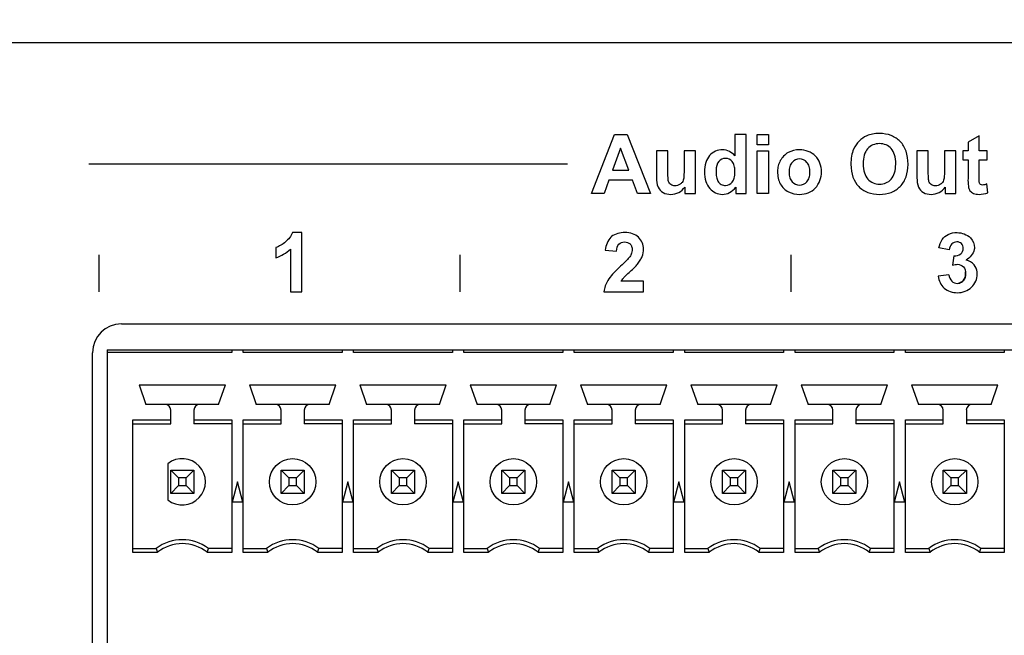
# Model space of a CAD drawing. Header units: inches. Extents: x 0 to 17, y 0 to 11.
# Tile 8 of 44: x 4.569 to 5.238, y 3.565 to 3.983. Entities that reach past the tile are written whole.
import ezdxf

# ---------------------------------------------------------------- set-up
doc = ezdxf.new("R2010")
doc.units = ezdxf.units.IN
doc.header["$LTSCALE"] = 0.935
doc.header["$MEASUREMENT"] = 0
doc.layers.get('0').update_dxf_attribs({"linetype": 'CONTINUOUS'})
doc.layers.add('03___PRT_ALL_CURVES', color=7, linetype='CONTINUOUS')
doc.styles.get("Standard").update_dxf_attribs({"font": 'txt', "width": 0.8})
doc.dimstyles.new('DIMSTYLE_1', dxfattribs={"dimtxt": 0.15625, "dimasz": 0.1875, "dimexe": 0.125, "dimexo": 0.0625, "dimgap": 0.039062, "dimtad": 0, "dimtih": 1, "dimtoh": 1, "dimlfac": 2, "dimzin": 4, "dimdsep": 46, "dimtxsty": 'Standard', "dimblk": '_FILLED', "dimblk1": '_FILLED', "dimblk2": '_FILLED', "dimcen": 0.09, "dimazin": 1, "dimtfac": 1, "dimtofl": 0, "dimtmove": 0, "dimatfit": 3, "dimldrblk": '_FILLED', "dimfxl": 1, "dimtolj": 1, "dimtzin": 4, "dimarcsym": 0})

# ---------------------------------------------------------------- blocks, each defined once
blk = doc.blocks.new('_FILLED')
at = {"color": 0, "linetype": 'ByBlock'}
blk.add_solid([(0, 0), (-1, 0.1667), (-1, -0.1667)], dxfattribs=at)
blk = doc.blocks.new('*D4')
at = {"color": 7, "linetype": 'Continuous', "transparency": 16777216}
for p, q in [((2.98249, 3.95219), (2.98249, 4.62043)), ((5.74627, 3.95219), (5.74627, 4.62043)), ((2.98249, 4.49543), (4.36438, 4.49543)), ((5.74627, 4.49543), (4.36438, 4.49543))]:
    blk.add_line(p, q, dxfattribs=at)
at = {"color": 7, "linetype": 'Continuous', "transparency": 16777216, "xscale": 0.1875, "yscale": 0.1875, "zscale": 0.1875, "rotation": 180}
blk.add_blockref('_FILLED', (2.98249, 4.49543), dxfattribs=at)
at = {"color": 7, "linetype": 'Continuous', "transparency": 16777216, "xscale": 0.1875, "yscale": 0.1875, "zscale": 0.1875}
blk.add_blockref('_FILLED', (5.74627, 4.49543), dxfattribs=at)
at = {"color": 7, "linetype": 'Continuous', "transparency": 16777216, "insert": (4.35126, 4.69074), "char_height": 0.15625, "width": 0.625, "attachment_point": 2, "line_spacing_factor": 0.9}
blk.add_mtext('140.4', dxfattribs=at)

msp = doc.modelspace()

# ---------------------------------------------------------------- linework, layer by layer
at = {"color": 7, "linetype": 'Continuous'}
for p, q in [((5.66851, 3.96744), (3.06024, 3.96744)), ((4.638, 3.7765), (5.54548, 3.7765)), ((4.61831, 3.32965), (4.61831, 3.75681)), ((4.62815, 3.75888), (5.55551, 3.75888)), ((4.62815, 3.75888), (4.62815, 3.31203)), ((4.71289, 3.75691), (4.62815, 3.75691)), ((4.71289, 3.75888), (4.71289, 3.75691)), ((4.72077, 3.75691), (4.72077, 3.75888)), ((4.78789, 3.75691), (4.72077, 3.75691)), ((4.78789, 3.75888), (4.78789, 3.75691)), ((4.79577, 3.75691), (4.79577, 3.75888)), ((4.86289, 3.75691), (4.79577, 3.75691)), ((4.86289, 3.75888), (4.86289, 3.75691)), ((4.87077, 3.75691), (4.87077, 3.75888)), ((4.93789, 3.75691), (4.87077, 3.75691)), ((4.93789, 3.75888), (4.93789, 3.75691)), ((4.94577, 3.75691), (4.94577, 3.75888)), ((5.01289, 3.75691), (4.94577, 3.75691)), ((5.01289, 3.75888), (5.01289, 3.75691)), ((5.02077, 3.75691), (5.02077, 3.75888)), ((5.08789, 3.75691), (5.02077, 3.75691)), ((5.08789, 3.75888), (5.08789, 3.75691)), ((5.09577, 3.75691), (5.09577, 3.75888)), ((5.16289, 3.75691), (5.09577, 3.75691)), ((5.16289, 3.75888), (5.16289, 3.75691)), ((5.17077, 3.75691), (5.17077, 3.75888)), ((5.23789, 3.75691), (5.17077, 3.75691)), ((5.23789, 3.75888), (5.23789, 3.75691)), ((4.65, 3.73506), (4.70866, 3.73506)), ((4.65, 3.73506), (4.65463, 3.72167)), ((4.70404, 3.72167), (4.70866, 3.73506)), ((4.725, 3.73506), (4.78366, 3.73506)), ((4.725, 3.73506), (4.72963, 3.72167)), ((4.77904, 3.72167), (4.78366, 3.73506)), ((4.8, 3.73506), (4.85866, 3.73506)), ((4.8, 3.73506), (4.80463, 3.72167)), ((4.85404, 3.72167), (4.85866, 3.73506)), ((4.875, 3.73506), (4.93366, 3.73506)), ((4.875, 3.73506), (4.87963, 3.72167)), ((4.92904, 3.72167), (4.93366, 3.73506)), ((4.95, 3.73506), (5.00866, 3.73506)), ((4.95, 3.73506), (4.95463, 3.72167)), ((5.00404, 3.72167), (5.00866, 3.73506)), ((5.025, 3.73506), (5.08366, 3.73506)), ((5.025, 3.73506), (5.02963, 3.72167)), ((5.07904, 3.72167), (5.08366, 3.73506)), ((5.1, 3.73506), (5.15866, 3.73506)), ((5.1, 3.73506), (5.10463, 3.72167)), ((5.15404, 3.72167), (5.15866, 3.73506)), ((5.175, 3.73506), (5.23366, 3.73506)), ((5.175, 3.73506), (5.17963, 3.72167)), ((5.22904, 3.72167), (5.23366, 3.73506)), ((4.70404, 3.72167), (4.65463, 3.72167)), ((4.77904, 3.72167), (4.72963, 3.72167)), ((4.85404, 3.72167), (4.80463, 3.72167)), ((4.92904, 3.72167), (4.87963, 3.72167)), ((5.00404, 3.72167), (4.95463, 3.72167)), ((5.07904, 3.72167), (5.02963, 3.72167)), ((5.15404, 3.72167), (5.10463, 3.72167)), ((5.22904, 3.72167), (5.17963, 3.72167)), ((4.67146, 3.70849), (4.67146, 3.71774)), ((4.68721, 3.71774), (4.68721, 3.70849)), ((4.74646, 3.70849), (4.74646, 3.71774)), ((4.76221, 3.71774), (4.76221, 3.70849)), ((4.82146, 3.70849), (4.82146, 3.71774)), ((4.83721, 3.71774), (4.83721, 3.70849)), ((4.89646, 3.70849), (4.89646, 3.71774)), ((4.91221, 3.71774), (4.91221, 3.70849)), ((4.97146, 3.70849), (4.97146, 3.71774)), ((4.98721, 3.71774), (4.98721, 3.70849)), ((5.04646, 3.70849), (5.04646, 3.71774)), ((5.06221, 3.71774), (5.06221, 3.70849)), ((5.12146, 3.70849), (5.12146, 3.71774)), ((5.13721, 3.71774), (5.13721, 3.70849)), ((5.19646, 3.70849), (5.19646, 3.71774)), ((5.21221, 3.71774), (5.21221, 3.70849)), ((4.64577, 3.71112), (4.67146, 3.71112)), ((4.64577, 3.6212), (4.64577, 3.71112)), ((4.64577, 3.70849), (4.67146, 3.70849)), ((4.68721, 3.71112), (4.71289, 3.71112)), ((4.71289, 3.70849), (4.68721, 3.70849)), ((4.71289, 3.71112), (4.71289, 3.6212)), ((4.72077, 3.71112), (4.74646, 3.71112)), ((4.72077, 3.6212), (4.72077, 3.71112)), ((4.72077, 3.70849), (4.74646, 3.70849)), ((4.76221, 3.71112), (4.78789, 3.71112)), ((4.78789, 3.70849), (4.76221, 3.70849)), ((4.78789, 3.71112), (4.78789, 3.6212)), ((4.79577, 3.71112), (4.82146, 3.71112)), ((4.79577, 3.6212), (4.79577, 3.71112)), ((4.79577, 3.70849), (4.82146, 3.70849)), ((4.83721, 3.71112), (4.86289, 3.71112)), ((4.86289, 3.70849), (4.83721, 3.70849)), ((4.86289, 3.71112), (4.86289, 3.6212)), ((4.87077, 3.71112), (4.89646, 3.71112)), ((4.87077, 3.6212), (4.87077, 3.71112)), ((4.87077, 3.70849), (4.89646, 3.70849)), ((4.91221, 3.71112), (4.93789, 3.71112)), ((4.93789, 3.70849), (4.91221, 3.70849)), ((4.93789, 3.71112), (4.93789, 3.6212)), ((4.94577, 3.71112), (4.97146, 3.71112)), ((4.94577, 3.6212), (4.94577, 3.71112)), ((4.94577, 3.70849), (4.97146, 3.70849)), ((4.98721, 3.71112), (5.01289, 3.71112)), ((5.01289, 3.70849), (4.98721, 3.70849)), ((5.01289, 3.71112), (5.01289, 3.6212)), ((5.02077, 3.71112), (5.04646, 3.71112)), ((5.02077, 3.6212), (5.02077, 3.71112)), ((5.02077, 3.70849), (5.04646, 3.70849)), ((5.06221, 3.71112), (5.08789, 3.71112)), ((5.08789, 3.70849), (5.06221, 3.70849)), ((5.08789, 3.71112), (5.08789, 3.6212)), ((5.09577, 3.71112), (5.12146, 3.71112)), ((5.09577, 3.6212), (5.09577, 3.71112)), ((5.09577, 3.70849), (5.12146, 3.70849)), ((5.13721, 3.71112), (5.16289, 3.71112)), ((5.16289, 3.70849), (5.13721, 3.70849)), ((5.16289, 3.71112), (5.16289, 3.6212)), ((5.17077, 3.71112), (5.19646, 3.71112)), ((5.17077, 3.6212), (5.17077, 3.71112)), ((5.17077, 3.70849), (5.19646, 3.70849)), ((5.21221, 3.71112), (5.23789, 3.71112)), ((5.23789, 3.70849), (5.21221, 3.70849)), ((5.23789, 3.71112), (5.23789, 3.6212)), ((4.66949, 3.68141), (4.66949, 3.65682)), ((4.67146, 3.67699), (4.68721, 3.67699)), ((4.67146, 3.66124), (4.67146, 3.67699)), ((4.67146, 3.67699), (4.67673, 3.67172)), ((4.68721, 3.67699), (4.68193, 3.67172)), ((4.68721, 3.67699), (4.68721, 3.66124)), ((4.74646, 3.67699), (4.76221, 3.67699)), ((4.74646, 3.67699), (4.75173, 3.67172)), ((4.74646, 3.66124), (4.74646, 3.67699)), ((4.76221, 3.67699), (4.75693, 3.67172)), ((4.76221, 3.67699), (4.76221, 3.66124)), ((4.82146, 3.67699), (4.83721, 3.67699)), ((4.82146, 3.66124), (4.82146, 3.67699)), ((4.82673, 3.67172), (4.82146, 3.67699)), ((4.83193, 3.67172), (4.83721, 3.67699)), ((4.83721, 3.67699), (4.83721, 3.66124)), ((4.89646, 3.67699), (4.91221, 3.67699)), ((4.90173, 3.67172), (4.89646, 3.67699)), ((4.89646, 3.66124), (4.89646, 3.67699)), ((4.90693, 3.67172), (4.91221, 3.67699)), ((4.91221, 3.67699), (4.91221, 3.66124)), ((4.97146, 3.67699), (4.98721, 3.67699)), ((4.97673, 3.67172), (4.97146, 3.67699)), ((4.97146, 3.66124), (4.97146, 3.67699)), ((4.98193, 3.67172), (4.98721, 3.67699)), ((4.98721, 3.67699), (4.98721, 3.66124)), ((5.04646, 3.67699), (5.06221, 3.67699)), ((5.05173, 3.67172), (5.04646, 3.67699)), ((5.04646, 3.66124), (5.04646, 3.67699)), ((5.05693, 3.67172), (5.06221, 3.67699)), ((5.06221, 3.67699), (5.06221, 3.66124)), ((5.12146, 3.67699), (5.13721, 3.67699)), ((5.12146, 3.67699), (5.12673, 3.67172)), ((5.12146, 3.66124), (5.12146, 3.67699)), ((5.13721, 3.67699), (5.13193, 3.67172)), ((5.13721, 3.67699), (5.13721, 3.66124)), ((5.19646, 3.67699), (5.21221, 3.67699)), ((5.20173, 3.67172), (5.19646, 3.67699)), ((5.19646, 3.66124), (5.19646, 3.67699)), ((5.20693, 3.67172), (5.21221, 3.67699)), ((5.21221, 3.67699), (5.21221, 3.66124)), ((4.68193, 3.67172), (4.67673, 3.67172)), ((4.67673, 3.67172), (4.67673, 3.66652)), ((4.68193, 3.66652), (4.68193, 3.67172)), ((4.71683, 3.66912), (4.71314, 3.65534)), ((4.72052, 3.65534), (4.71683, 3.66912)), ((4.75693, 3.67172), (4.75173, 3.67172)), ((4.75173, 3.67172), (4.75173, 3.66652)), ((4.75693, 3.66652), (4.75693, 3.67172)), ((4.79183, 3.66912), (4.78814, 3.65534)), ((4.79552, 3.65534), (4.79183, 3.66912)), ((4.83193, 3.67172), (4.82673, 3.67172)), ((4.82673, 3.67172), (4.82673, 3.66652)), ((4.83193, 3.66652), (4.83193, 3.67172)), ((4.86683, 3.66912), (4.86314, 3.65534)), ((4.87052, 3.65534), (4.86683, 3.66912)), ((4.90693, 3.67172), (4.90173, 3.67172)), ((4.90173, 3.67172), (4.90173, 3.66652)), ((4.90693, 3.66652), (4.90693, 3.67172)), ((4.94183, 3.66912), (4.93814, 3.65534)), ((4.94552, 3.65534), (4.94183, 3.66912)), ((4.98193, 3.67172), (4.97673, 3.67172)), ((4.97673, 3.67172), (4.97673, 3.66652)), ((4.98193, 3.66652), (4.98193, 3.67172)), ((5.01683, 3.66912), (5.01314, 3.65534)), ((5.02052, 3.65534), (5.01683, 3.66912)), ((5.05693, 3.67172), (5.05173, 3.67172)), ((5.05173, 3.67172), (5.05173, 3.66652)), ((5.05693, 3.66652), (5.05693, 3.67172)), ((5.09183, 3.66912), (5.08814, 3.65534)), ((5.09552, 3.65534), (5.09183, 3.66912)), ((5.13193, 3.67172), (5.12673, 3.67172)), ((5.12673, 3.67172), (5.12673, 3.66652)), ((5.13193, 3.66652), (5.13193, 3.67172)), ((5.16683, 3.66912), (5.16314, 3.65534)), ((5.17052, 3.65534), (5.16683, 3.66912)), ((5.20693, 3.67172), (5.20173, 3.67172)), ((5.20173, 3.67172), (5.20173, 3.66652)), ((5.20693, 3.66652), (5.20693, 3.67172)), ((4.67673, 3.66652), (4.67146, 3.66124)), ((4.68721, 3.66124), (4.67146, 3.66124)), ((4.67673, 3.66652), (4.68193, 3.66652)), ((4.68193, 3.66652), (4.68721, 3.66124)), ((4.75173, 3.66652), (4.74646, 3.66124)), ((4.76221, 3.66124), (4.74646, 3.66124)), ((4.75173, 3.66652), (4.75693, 3.66652)), ((4.75693, 3.66652), (4.76221, 3.66124)), ((4.82146, 3.66124), (4.82673, 3.66652)), ((4.83721, 3.66124), (4.82146, 3.66124)), ((4.82673, 3.66652), (4.83193, 3.66652)), ((4.83721, 3.66124), (4.83193, 3.66652)), ((4.89646, 3.66124), (4.90173, 3.66652)), ((4.91221, 3.66124), (4.89646, 3.66124)), ((4.90173, 3.66652), (4.90693, 3.66652)), ((4.91221, 3.66124), (4.90693, 3.66652)), ((4.97146, 3.66124), (4.97673, 3.66652)), ((4.98721, 3.66124), (4.97146, 3.66124)), ((4.97673, 3.66652), (4.98193, 3.66652)), ((4.98721, 3.66124), (4.98193, 3.66652)), ((5.04646, 3.66124), (5.05173, 3.66652)), ((5.06221, 3.66124), (5.04646, 3.66124)), ((5.05173, 3.66652), (5.05693, 3.66652)), ((5.06221, 3.66124), (5.05693, 3.66652)), ((5.12673, 3.66652), (5.12146, 3.66124)), ((5.13721, 3.66124), (5.12146, 3.66124)), ((5.12673, 3.66652), (5.13193, 3.66652)), ((5.13193, 3.66652), (5.13721, 3.66124)), ((5.19646, 3.66124), (5.20173, 3.66652)), ((5.21221, 3.66124), (5.19646, 3.66124)), ((5.20173, 3.66652), (5.20693, 3.66652)), ((5.21221, 3.66124), (5.20693, 3.66652)), ((4.72052, 3.65534), (4.71314, 3.65534)), ((4.79552, 3.65534), (4.78814, 3.65534)), ((4.87052, 3.65534), (4.86314, 3.65534)), ((4.94552, 3.65534), (4.93814, 3.65534)), ((5.02052, 3.65534), (5.01314, 3.65534)), ((5.09552, 3.65534), (5.08814, 3.65534)), ((5.17052, 3.65534), (5.16314, 3.65534)), ((4.64577, 3.62384), (4.66161, 3.62384)), ((4.66252, 3.6212), (4.64577, 3.6212)), ((4.71289, 3.6212), (4.69615, 3.6212)), ((4.71289, 3.62384), (4.69705, 3.62384)), ((4.72077, 3.62384), (4.73661, 3.62384)), ((4.73752, 3.6212), (4.72077, 3.6212)), ((4.78789, 3.6212), (4.77115, 3.6212)), ((4.78789, 3.62384), (4.77205, 3.62384)), ((4.79577, 3.62384), (4.81161, 3.62384)), ((4.81252, 3.6212), (4.79577, 3.6212)), ((4.86289, 3.6212), (4.84615, 3.6212)), ((4.86289, 3.62384), (4.84705, 3.62384)), ((4.87077, 3.62384), (4.88661, 3.62384)), ((4.88752, 3.6212), (4.87077, 3.6212)), ((4.93789, 3.6212), (4.92115, 3.6212)), ((4.93789, 3.62384), (4.92205, 3.62384)), ((4.94577, 3.62384), (4.96161, 3.62384)), ((4.96252, 3.6212), (4.94577, 3.6212)), ((5.01289, 3.6212), (4.99615, 3.6212)), ((5.01289, 3.62384), (4.99705, 3.62384)), ((5.02077, 3.62384), (5.03661, 3.62384)), ((5.03752, 3.6212), (5.02077, 3.6212)), ((5.08789, 3.6212), (5.07115, 3.6212)), ((5.08789, 3.62384), (5.07205, 3.62384)), ((5.09577, 3.62384), (5.11161, 3.62384)), ((5.11252, 3.6212), (5.09577, 3.6212)), ((5.16289, 3.6212), (5.14615, 3.6212)), ((5.16289, 3.62384), (5.14705, 3.62384)), ((5.17077, 3.62384), (5.18661, 3.62384)), ((5.18752, 3.6212), (5.17077, 3.6212)), ((5.23789, 3.6212), (5.22115, 3.6212)), ((5.23789, 3.62384), (5.22205, 3.62384))]:
    msp.add_line(p, q, dxfattribs=at)
for centre in [(4.75433, 3.66912), (4.82933, 3.66912), (4.90433, 3.66912), (4.97933, 3.66912), (5.05433, 3.66912), (5.12933, 3.66912), (5.20433, 3.66912)]:
    msp.add_circle(centre, 0.01575, dxfattribs=at)
for centre, radius, start, end in [((4.638, 3.75681), 0.01969, 90, 180), ((4.66752, 3.71774), 0.00394, 0, 90), ((4.69114, 3.71774), 0.00394, 90, 180), ((4.74252, 3.71774), 0.00394, 0, 90), ((4.76614, 3.71774), 0.00394, 90, 180), ((4.81752, 3.71774), 0.00394, 0, 90), ((4.84114, 3.71774), 0.00394, 90, 180), ((4.89252, 3.71774), 0.00394, 0, 90), ((4.91614, 3.71774), 0.00394, 90, 180), ((4.96752, 3.71774), 0.00394, 0, 90), ((4.99114, 3.71774), 0.00394, 90, 180), ((5.04252, 3.71774), 0.00394, 0, 90), ((5.06614, 3.71774), 0.00394, 90, 180), ((5.11752, 3.71774), 0.00394, 0, 90), ((5.14114, 3.71774), 0.00394, 90, 180), ((5.19252, 3.71774), 0.00394, 0, 90), ((5.21614, 3.71774), 0.00394, 90, 180), ((4.67933, 3.66912), 0.01575, 231.31782, 128.68219), ((4.67933, 3.60022), 0.02953, 53.1301, 126.8699), ((4.67933, 3.60022), 0.02689, 51.29582, 128.70419), ((4.75433, 3.60022), 0.02953, 53.1301, 126.8699), ((4.75433, 3.60022), 0.02689, 51.29582, 128.70419), ((4.82933, 3.60022), 0.02953, 53.1301, 126.8699), ((4.82933, 3.60022), 0.02689, 51.29582, 128.70419), ((4.90433, 3.60022), 0.02953, 53.1301, 126.8699), ((4.90433, 3.60022), 0.02689, 51.29582, 128.70419), ((4.97933, 3.60022), 0.02953, 53.1301, 126.8699), ((4.97933, 3.60022), 0.02689, 51.29582, 128.70419), ((5.05433, 3.60022), 0.02953, 53.1301, 126.8699), ((5.05433, 3.60022), 0.02689, 51.29582, 128.70419), ((5.12933, 3.60022), 0.02953, 53.1301, 126.8699), ((5.12933, 3.60022), 0.02689, 51.29582, 128.70419), ((5.20433, 3.60022), 0.02953, 53.1301, 126.8699), ((5.20433, 3.60022), 0.02689, 51.29582, 128.70419), ((4.82682, 3.67887), 0.17413, 198.42424, 199.34136), ((4.53184, 3.67887), 0.17413, 340.65864, 341.57577), ((4.90182, 3.67887), 0.17413, 198.42424, 199.34136), ((4.60684, 3.67887), 0.17413, 340.65864, 341.57577), ((4.97682, 3.67887), 0.17413, 198.42424, 199.34136), ((4.68184, 3.67887), 0.17413, 340.65864, 341.57577), ((5.05182, 3.67887), 0.17413, 198.42424, 199.34136), ((4.75684, 3.67887), 0.17413, 340.65864, 341.57577), ((5.12682, 3.67887), 0.17413, 198.42424, 199.34136), ((4.83184, 3.67887), 0.17413, 340.65864, 341.57577), ((5.20182, 3.67887), 0.17413, 198.42424, 199.34136), ((4.90684, 3.67887), 0.17413, 340.65864, 341.57577), ((5.27682, 3.67887), 0.17413, 198.42424, 199.34136), ((4.98184, 3.67887), 0.17413, 340.65864, 341.57577), ((5.35182, 3.67887), 0.17413, 198.42424, 199.34136), ((5.05684, 3.67887), 0.17413, 340.65864, 341.57577)]:
    msp.add_arc(centre, radius, start, end, dxfattribs=at)
at = {"layer": '03___PRT_ALL_CURVES', "color": 7, "linetype": 'Continuous'}
for p, q in [((4.95745, 3.86506), (4.97304, 3.90508)), ((4.97304, 3.90508), (4.98158, 3.90508)), ((4.98158, 3.90508), (4.9976, 3.86506)), ((5.06257, 3.90509), (5.0549, 3.90509)), ((5.0549, 3.90509), (5.0549, 3.89067)), ((5.06257, 3.86506), (5.06257, 3.90509)), ((5.07013, 3.90508), (5.0778, 3.90508)), ((5.07013, 3.89798), (5.07013, 3.90508)), ((5.0778, 3.90508), (5.0778, 3.89798)), ((5.22104, 3.90429), (5.21334, 3.89981)), ((5.22104, 3.89405), (5.22104, 3.90429)), ((4.97721, 3.89575), (4.97181, 3.8809)), ((4.98273, 3.8809), (4.97721, 3.89575)), ((5.0778, 3.89798), (5.07013, 3.89798)), ((5.21334, 3.89981), (5.21334, 3.89405)), ((5.00934, 3.89405), (5.00167, 3.89405)), ((5.00167, 3.89405), (5.00167, 3.8757)), ((5.00934, 3.88073), (5.00934, 3.89405)), ((5.02804, 3.89405), (5.02037, 3.89405)), ((5.02037, 3.89405), (5.02037, 3.88182)), ((5.02804, 3.86506), (5.02804, 3.89405)), ((5.07013, 3.89405), (5.0778, 3.89405)), ((5.07013, 3.86506), (5.07013, 3.89405)), ((5.0778, 3.89405), (5.0778, 3.86506)), ((5.18634, 3.89405), (5.17867, 3.89405)), ((5.17867, 3.89405), (5.17867, 3.8757)), ((5.18634, 3.88073), (5.18634, 3.89405)), ((5.20504, 3.89405), (5.19737, 3.89405)), ((5.19737, 3.89405), (5.19737, 3.88182)), ((5.20504, 3.86506), (5.20504, 3.89405)), ((5.21334, 3.89405), (5.20982, 3.89405)), ((5.20982, 3.89405), (5.20982, 3.88794)), ((5.22628, 3.89405), (5.22104, 3.89405)), ((5.22628, 3.88794), (5.22628, 3.89405)), ((4.61576, 3.88507), (4.94113, 3.88507)), ((5.20982, 3.88794), (5.21334, 3.88794)), ((5.21334, 3.88794), (5.21334, 3.87529)), ((5.22104, 3.88794), (5.22628, 3.88794)), ((5.22104, 3.87626), (5.22104, 3.88794)), ((4.97181, 3.8809), (4.98273, 3.8809)), ((4.96932, 3.87415), (4.96602, 3.86506)), ((4.98532, 3.87415), (4.96932, 3.87415)), ((4.98881, 3.86506), (4.98532, 3.87415)), ((5.02092, 3.8694), (5.02092, 3.86506)), ((5.05545, 3.86932), (5.05545, 3.86506)), ((5.19791, 3.8694), (5.19791, 3.86506)), ((5.2269, 3.86556), (5.22625, 3.8715)), ((4.96602, 3.86506), (4.95745, 3.86506)), ((4.9976, 3.86506), (4.98881, 3.86506)), ((5.02092, 3.86506), (5.02804, 3.86506)), ((5.05545, 3.86506), (5.06257, 3.86506)), ((5.0778, 3.86506), (5.07013, 3.86506)), ((5.19791, 3.86506), (5.20504, 3.86506)), ((4.76048, 3.83846), (4.75426, 3.83846)), ((4.76048, 3.79827), (4.76048, 3.83846)), ((4.7429, 3.82833), (4.7429, 3.82137)), ((5.20064, 3.8268), (5.19357, 3.828)), ((4.62289, 3.79827), (4.62289, 3.82341)), ((4.75281, 3.82718), (4.75281, 3.79827)), ((4.8681, 3.79827), (4.8681, 3.82341)), ((4.9668, 3.82661), (4.97444, 3.82584)), ((5.09326, 3.79827), (5.09326, 3.82341)), ((5.2037, 3.82257), (5.20285, 3.81632)), ((5.20041, 3.80979), (5.193, 3.80889)), ((4.99279, 3.8054), (4.97755, 3.8054)), ((4.99279, 3.79827), (4.99279, 3.8054)), ((4.75281, 3.79827), (4.76048, 3.79827)), ((4.9659, 3.79827), (4.99279, 3.79827))]:
    msp.add_line(p, q, dxfattribs=at)
for points, knots in [([(5.17258, 3.88467), (5.17258, 3.88479), (5.1726, 3.88795), (5.17172, 3.89416), (5.16763, 3.90066), (5.1614, 3.90487), (5.15443, 3.90601), (5.14838, 3.90549), (5.14377, 3.90415), (5.13907, 3.90089), (5.13564, 3.89591), (5.13405, 3.89065), (5.13376, 3.88668), (5.13376, 3.88483)], [0, 0, 0, 0, 0.004749, 0.130412, 0.256075, 0.38173, 0.507385, 0.576903, 0.646421, 0.751259, 0.856541, 0.928271, 1, 1, 1, 1]), ([(5.0549, 3.89067), (5.05285, 3.893), (5.04646, 3.89628), (5.03802, 3.89242), (5.03464, 3.88588), (5.03405, 3.87969), (5.03469, 3.87346), (5.03658, 3.86983), (5.03783, 3.86843)], [0, 0, 0, 0, 0.217868, 0.441338, 0.567116, 0.719916, 0.871202, 1, 1, 1, 1]), ([(5.16423, 3.88497), (5.16423, 3.88505), (5.16424, 3.88726), (5.16374, 3.89158), (5.1614, 3.89574), (5.1579, 3.8983), (5.15159, 3.89944), (5.14565, 3.89711), (5.14261, 3.89152), (5.14209, 3.88721), (5.14209, 3.8851)], [0, 0, 0, 0, 0.004859, 0.128647, 0.252435, 0.377015, 0.501594, 0.750752, 0.875376, 1, 1, 1, 1]), ([(5.05492, 3.88035), (5.05487, 3.88158), (5.05454, 3.88423), (5.0528, 3.88776), (5.04857, 3.88959), (5.04342, 3.88727), (5.0421, 3.88334), (5.0421, 3.88019)], [0, 0, 0, 0, 0.104245, 0.233831, 0.493004, 0.746502, 1, 1, 1, 1]), ([(5.11381, 3.87976), (5.11379, 3.88374), (5.11079, 3.89172), (5.1004, 3.89568), (5.09064, 3.89345), (5.0861, 3.88871), (5.08422, 3.88373), (5.08389, 3.88143), (5.08389, 3.87998)], [0, 0, 0, 0, 0.251667, 0.505769, 0.67042, 0.83521, 0.917605, 1, 1, 1, 1]), ([(5.10592, 3.87919), (5.10592, 3.87933), (5.10594, 3.88079), (5.10559, 3.88359), (5.10348, 3.88727), (5.09884, 3.88925), (5.09418, 3.88725), (5.09213, 3.88359), (5.09176, 3.88088), (5.09175, 3.87956)], [0, 0, 0, 0, 0.013049, 0.135126, 0.257204, 0.50429, 0.753069, 0.876534, 1, 1, 1, 1]), ([(5.02037, 3.88182), (5.02037, 3.88013), (5.02029, 3.87754), (5.02008, 3.8743), (5.01903, 3.87245), (5.01725, 3.87082), (5.01441, 3.86995), (5.01165, 3.87059), (5.01029, 3.87196), (5.00953, 3.8736), (5.00941, 3.8766), (5.00934, 3.87909), (5.00934, 3.88073)], [0, 0, 0, 0, 0.179527, 0.27879, 0.338288, 0.401633, 0.532254, 0.63691, 0.684709, 0.733346, 0.825046, 1, 1, 1, 1]), ([(5.13376, 3.88483), (5.13377, 3.87827), (5.13658, 3.87088), (5.14485, 3.86526), (5.15319, 3.86394), (5.1615, 3.86527), (5.16766, 3.86947), (5.17168, 3.87587), (5.17255, 3.88177), (5.17258, 3.88467)], [0, 0, 0, 0, 0.253647, 0.379986, 0.506326, 0.630927, 0.755529, 0.880139, 1, 1, 1, 1]), ([(5.14209, 3.8851), (5.14209, 3.88297), (5.14264, 3.87879), (5.14577, 3.87311), (5.15322, 3.87008), (5.16057, 3.87306), (5.16369, 3.8787), (5.16421, 3.8829), (5.16423, 3.88497)], [0, 0, 0, 0, 0.126175, 0.252349, 0.503155, 0.753961, 0.87941, 1, 1, 1, 1]), ([(5.19737, 3.88182), (5.19737, 3.88013), (5.19729, 3.87754), (5.19707, 3.8743), (5.19602, 3.87245), (5.19424, 3.87082), (5.19141, 3.86995), (5.18865, 3.87059), (5.18728, 3.87196), (5.18653, 3.8736), (5.18641, 3.8766), (5.18634, 3.87909), (5.18634, 3.88073)], [0, 0, 0, 0, 0.179527, 0.27879, 0.338288, 0.401633, 0.532254, 0.63691, 0.684709, 0.733346, 0.825046, 1, 1, 1, 1]), ([(5.00167, 3.8757), (5.00167, 3.87354), (5.00183, 3.8695), (5.00596, 3.86512), (5.0114, 3.86399), (5.01693, 3.86533), (5.01987, 3.86788), (5.02092, 3.8694)], [0, 0, 0, 0, 0.232406, 0.408373, 0.601353, 0.801968, 1, 1, 1, 1]), ([(5.0421, 3.88019), (5.0421, 3.8789), (5.04233, 3.87592), (5.04343, 3.87297), (5.04555, 3.87082), (5.04913, 3.87009), (5.0527, 3.8716), (5.05463, 3.87529), (5.05495, 3.87838), (5.05493, 3.88006), (5.05492, 3.88035)], [0, 0, 0, 0, 0.103619, 0.207239, 0.356373, 0.505508, 0.741562, 0.85811, 0.974658, 1, 1, 1, 1]), ([(5.08389, 3.87998), (5.08389, 3.87855), (5.0842, 3.87511), (5.08608, 3.87015), (5.09086, 3.86561), (5.10066, 3.86345), (5.11073, 3.86748), (5.11383, 3.87566), (5.11381, 3.87976)], [0, 0, 0, 0, 0.08054, 0.161081, 0.322162, 0.482333, 0.740249, 1, 1, 1, 1]), ([(5.09175, 3.87956), (5.09175, 3.8782), (5.09213, 3.87554), (5.09418, 3.87185), (5.09884, 3.86988), (5.10348, 3.87184), (5.10553, 3.87545), (5.10589, 3.87798), (5.10592, 3.87919)], [0, 0, 0, 0, 0.12673, 0.25346, 0.508817, 0.762437, 0.887743, 1, 1, 1, 1]), ([(5.17867, 3.8757), (5.17867, 3.87354), (5.17883, 3.8695), (5.18295, 3.86512), (5.1884, 3.86399), (5.19392, 3.86533), (5.19687, 3.86788), (5.19791, 3.8694)], [0, 0, 0, 0, 0.232406, 0.408373, 0.601353, 0.801968, 1, 1, 1, 1]), ([(5.21334, 3.87529), (5.21334, 3.87349), (5.21327, 3.87066), (5.21432, 3.86672), (5.21728, 3.86474), (5.22163, 3.86415), (5.22501, 3.86475), (5.2269, 3.86556)], [0, 0, 0, 0, 0.250272, 0.397443, 0.538225, 0.714349, 1, 1, 1, 1]), ([(5.22625, 3.8715), (5.22525, 3.87114), (5.22382, 3.87055), (5.22181, 3.87098), (5.22055, 3.873), (5.22104, 3.87487), (5.22104, 3.87626)], [0, 0, 0, 0, 0.322049, 0.459583, 0.578869, 1, 1, 1, 1]), ([(5.03783, 3.86843), (5.03996, 3.86603), (5.04491, 3.86358), (5.05163, 3.86532), (5.05436, 3.8678), (5.05545, 3.86932)], [0, 0, 0, 0, 0.471297, 0.721619, 1, 1, 1, 1]), ([(4.75426, 3.83846), (4.75336, 3.83594), (4.7498, 3.83181), (4.74528, 3.82911), (4.7429, 3.82833)], [0, 0, 0, 0, 0.516316, 1, 1, 1, 1]), ([(4.97755, 3.8054), (4.97776, 3.80576), (4.97826, 3.8065), (4.97931, 3.80778), (4.98117, 3.80959), (4.98377, 3.81199), (4.98651, 3.81454), (4.98886, 3.81708), (4.99056, 3.81952), (4.99227, 3.82286), (4.99344, 3.82842), (4.99085, 3.83488), (4.98525, 3.83805), (4.9788, 3.83885), (4.97328, 3.83767), (4.97082, 3.83547), (4.97069, 3.83535)], [0, 0, 0, 0, 0.022478, 0.047271, 0.088763, 0.161173, 0.237045, 0.289068, 0.345959, 0.395882, 0.489334, 0.643444, 0.726957, 0.822422, 0.99056, 1, 1, 1, 1]), ([(5.19357, 3.828), (5.19399, 3.83003), (5.19513, 3.83391), (5.2, 3.83776), (5.20711, 3.83912), (5.21514, 3.83639), (5.21808, 3.8302), (5.21772, 3.82737), (5.21763, 3.82697)], [0, 0, 0, 0, 0.173139, 0.322851, 0.492639, 0.764436, 0.965918, 1, 1, 1, 1]), ([(4.97444, 3.82584), (4.97456, 3.82753), (4.97522, 3.83101), (4.97989, 3.83255), (4.98346, 3.83146), (4.98492, 3.82898), (4.98512, 3.82738), (4.98508, 3.82645), (4.98506, 3.8263)], [0, 0, 0, 0, 0.28279, 0.51045, 0.736077, 0.845588, 0.97361, 1, 1, 1, 1]), ([(5.20588, 3.83215), (5.20581, 3.83215), (5.20449, 3.83216), (5.20172, 3.83104), (5.20081, 3.82823), (5.20064, 3.8268)], [0, 0, 0, 0, 0.023313, 0.467497, 1, 1, 1, 1]), ([(5.20588, 3.83215), (5.20581, 3.83215), (5.20449, 3.83216), (5.20172, 3.83104), (5.20081, 3.82823), (5.20064, 3.8268)], [0, 0, 0, 0, 0.023313, 0.467497, 1, 1, 1, 1]), ([(5.2037, 3.82257), (5.20535, 3.82252), (5.20878, 3.8231), (5.21058, 3.82748), (5.20931, 3.83127), (5.207, 3.83212), (5.20588, 3.83215)], [0, 0, 0, 0, 0.313564, 0.576779, 0.795372, 1, 1, 1, 1]), ([(4.98506, 3.8263), (4.98501, 3.82566), (4.98471, 3.82417), (4.98349, 3.82181), (4.98076, 3.81896), (4.97671, 3.81512), (4.9722, 3.8108), (4.96857, 3.80638), (4.96663, 3.80228), (4.96604, 3.79961), (4.9659, 3.79827)], [0, 0, 0, 0, 0.054532, 0.130556, 0.225915, 0.393569, 0.612677, 0.765638, 0.884056, 1, 1, 1, 1]), ([(5.20285, 3.81632), (5.204, 3.81664), (5.20654, 3.81733), (5.2109, 3.8155), (5.21218, 3.8105), (5.21099, 3.806), (5.20855, 3.80448), (5.20759, 3.80419)], [0, 0, 0, 0, 0.173086, 0.374647, 0.609589, 0.858139, 1, 1, 1, 1]), ([(5.21949, 3.81172), (5.21926, 3.81346), (5.21781, 3.81723), (5.21412, 3.81934), (5.21203, 3.81978)], [0, 0, 0, 0, 0.444356, 1, 1, 1, 1]), ([(5.193, 3.80889), (5.19335, 3.80586), (5.19638, 3.79956), (5.20643, 3.79646), (5.21658, 3.80009), (5.21981, 3.80741), (5.21955, 3.81124), (5.21949, 3.81172)], [0, 0, 0, 0, 0.228355, 0.465846, 0.72178, 0.965146, 1, 1, 1, 1]), ([(5.20041, 3.80979), (5.20062, 3.80822), (5.20168, 3.80516), (5.20522, 3.80373), (5.20711, 3.80404), (5.20759, 3.80419)], [0, 0, 0, 0, 0.462521, 0.85757, 1, 1, 1, 1]), ([(5.20759, 3.80419), (5.20855, 3.80448), (5.21099, 3.806), (5.21185, 3.80923), (5.2117, 3.81146), (5.21164, 3.81188)], [0, 0, 0, 0, 0.315847, 0.869228, 1, 1, 1, 1])]:
    msp.add_open_spline(points, degree=3, knots=knots, dxfattribs=at)
for points in [[(4.97069, 3.83535), (4.9684, 3.83317), (4.96713, 3.82976), (4.9668, 3.82661)], [(4.7429, 3.82137), (4.74654, 3.82257), (4.75002, 3.82456), (4.75281, 3.82718)], [(5.21763, 3.82697), (5.21701, 3.82399), (5.21465, 3.82121), (5.21203, 3.81978)], [(5.21763, 3.82697), (5.21701, 3.82399), (5.21465, 3.82121), (5.21203, 3.81978)], [(5.21763, 3.82697), (5.21701, 3.82399), (5.21465, 3.82121), (5.21203, 3.81978)]]:
    msp.add_open_spline(points, degree=3, dxfattribs=at)

# ---------------------------------------------------------------- dimensions: what is measured, and where the dimension line sits
at = {"color": 7, "linetype": 'Continuous'}
dim = msp.add_linear_dim(base=(2.98249, 4.49543), p1=(5.74627, 3.88969), p2=(2.98249, 3.88969), angle=180, dimstyle='DIMSTYLE_1', override={"dimtad": 1, "dimtih": 0, "dimtoh": 0}, dxfattribs=at)
dim.commit()
dim.dimension.update_dxf_attribs({"geometry": '*D4', "text_midpoint": (4.37079, 4.49543), "dimtype": 160})

doc.saveas('drawing.dxf')
